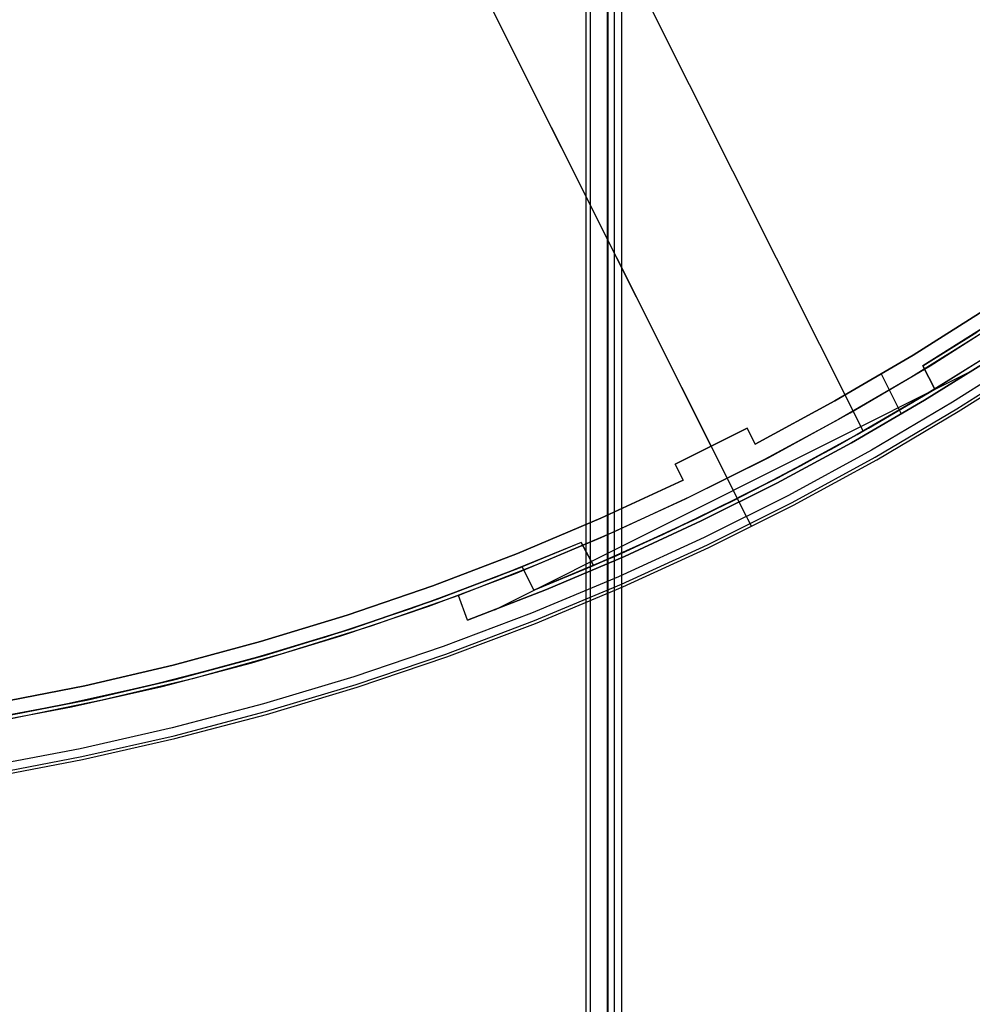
# Model space of a CAD drawing. Header units: millimetres. Extents: x 7986 to 9191, y -11326 to -10283.
# Tile 50 of 256: x 8616 to 8669, y -10829 to -10774. Entities that reach past the tile are written whole.
import ezdxf

# ---------------------------------------------------------------- set-up
doc = ezdxf.new("R2010")
doc.units = ezdxf.units.MM
doc.layers.add('color', color=7, linetype='Continuous')
doc.layers.add('luz', color=7, linetype='Continuous')

msp = doc.modelspace()

# ---------------------------------------------------------------- linework, layer by layer
at = {"color": 7, "true_color": 0xffffff}
for p, q in [((8647.792, -11325.811, 21.456), (8647.792, -10695.811, 21.456)), ((8648.017, -10695.811, 21.43), (8648.017, -11325.811, 21.43)), ((8648.992, -11325.811, 22.205), (8648.992, -10695.811, 22.205)), ((8649.03, -11325.811, 26.815), (8649.03, -10695.811, 26.815)), ((8649.385, -11325.811, 23.91), (8649.385, -10695.811, 23.91)), ((8649.771, -10695.811, 26.444), (8649.771, -11325.811, 26.444)), ((8649.779, -11325.811, 25.615), (8649.779, -10695.811, 25.615))]:
    msp.add_line(p, q, dxfattribs=at)
at = {"layer": 'color', "color": 254, "true_color": 0xcad1ee}
for p, q in [((8615.835, -10720.428, 0.259), (8654.774, -10798.125, -36.784)), ((8622.066, -10732.862, -3.495), (8656.742, -10802.051, -36.481)), ((8666.023, -10793.033, -56.541), (8670.29, -10790.331, -56.541)), ((8666.023, -10793.033, -37.21), (8670.29, -10790.331, -37.21)), ((8666.023, -10793.033, -56.541), (8670.29, -10790.331, -56.541)), ((8670.29, -10790.331, -46.875), (8666.023, -10793.033, -46.875)), ((8666.023, -10793.033, -37.21), (8670.29, -10790.331, -37.21)), ((8666.979, -10793.62, -61.741), (8671.344, -10790.834, -61.741)), ((8666.979, -10793.62, -61.741), (8671.344, -10790.834, -61.741)), ((8669.87, -10791.799, -60.041), (8665.904, -10794.275, -60.041)), ((8669.87, -10791.799, -60.041), (8665.904, -10794.275, -60.041)), ((8661.666, -10795.589, -56.541), (8666.023, -10793.033, -56.541)), ((8661.666, -10795.589, -37.21), (8666.023, -10793.033, -37.21)), ((8661.666, -10795.589, -56.541), (8666.023, -10793.033, -56.541)), ((8666.023, -10793.033, -46.875), (8661.666, -10795.589, -46.875)), ((8661.666, -10795.589, -37.21), (8666.023, -10793.033, -37.21)), ((8666.67, -10795.545, -60.041), (8670.675, -10793.045, -60.041)), ((8670.675, -10793.045, -56.541), (8666.67, -10795.545, -56.541)), ((8666.67, -10795.545, -60.041), (8670.675, -10793.045, -60.041)), ((8670.675, -10793.045, -58.291), (8666.67, -10795.545, -58.291)), ((8670.675, -10793.045, -56.541), (8666.67, -10795.545, -56.541)), ((8672.666, -10792.828, -36.481), (8668.232, -10795.659, -36.481)), ((8672.666, -10792.828, -36.481), (8668.232, -10795.659, -36.481)), ((8662.521, -10796.254, -61.741), (8666.979, -10793.62, -61.741)), ((8662.521, -10796.254, -61.741), (8666.979, -10793.62, -61.741)), ((8668.463, -10796.035, -36.85), (8672.91, -10793.196, -36.85)), ((8668.55, -10796.177, -37.401), (8673.002, -10793.335, -37.401)), ((8668.55, -10796.177, -61.741), (8673.002, -10793.335, -61.741)), ((8668.55, -10796.177, -49.571), (8673.002, -10793.335, -49.571)), ((8668.55, -10796.177, -61.741), (8673.002, -10793.335, -61.741)), ((8668.55, -10796.177, -37.401), (8673.002, -10793.335, -37.401)), ((8669.325, -10793.907, -60.041), (8642.686, -10807.258, -60.041)), ((8665.378, -10796.315, -56.541), (8664.263, -10794.09, -56.541)), ((8665.904, -10794.275, -60.041), (8661.863, -10796.625, -60.041)), ((8665.904, -10794.275, -60.041), (8661.863, -10796.625, -60.041)), ((8657.226, -10797.995, -56.541), (8661.666, -10795.589, -56.541)), ((8657.226, -10797.995, -37.21), (8661.666, -10795.589, -37.21)), ((8657.226, -10797.995, -56.541), (8661.666, -10795.589, -56.541)), ((8661.666, -10795.589, -46.875), (8657.226, -10797.995, -46.875)), ((8657.226, -10797.995, -37.21), (8661.666, -10795.589, -37.21)), ((8662.589, -10797.919, -60.041), (8666.67, -10795.545, -60.041)), ((8666.67, -10795.545, -56.541), (8662.589, -10797.919, -56.541)), ((8662.589, -10797.919, -60.041), (8666.67, -10795.545, -60.041)), ((8666.67, -10795.545, -58.291), (8662.589, -10797.919, -58.291)), ((8666.67, -10795.545, -56.541), (8662.589, -10797.919, -56.541)), ((8668.232, -10795.659, -36.481), (8663.702, -10798.335, -36.481)), ((8668.232, -10795.659, -36.481), (8663.702, -10798.335, -36.481)), ((8657.975, -10798.733, -61.741), (8662.521, -10796.254, -61.741)), ((8657.975, -10798.733, -61.741), (8662.521, -10796.254, -61.741)), ((8663.921, -10798.719, -36.85), (8668.463, -10796.035, -36.85)), ((8664.002, -10798.863, -37.401), (8668.55, -10796.177, -37.401)), ((8664.002, -10798.863, -61.741), (8668.55, -10796.177, -61.741)), ((8664.002, -10798.863, -49.571), (8668.55, -10796.177, -49.571)), ((8664.002, -10798.863, -61.741), (8668.55, -10796.177, -61.741)), ((8664.002, -10798.863, -37.401), (8668.55, -10796.177, -37.401)), ((8661.863, -10796.625, -60.041), (8657.751, -10798.849, -60.041)), ((8661.863, -10796.625, -60.041), (8657.751, -10798.849, -60.041)), ((8652.755, -10799.118, -56.541), (8656.778, -10797.101, -56.541)), ((8652.755, -10799.118, -36.784), (8656.778, -10797.101, -36.784)), ((8652.755, -10799.118, -56.541), (8656.778, -10797.101, -56.541)), ((8656.778, -10797.101, -46.662), (8652.755, -10799.118, -46.662)), ((8652.755, -10799.118, -36.784), (8656.778, -10797.101, -36.784)), ((8656.778, -10797.101, -56.541), (8656.778, -10797.101, -36.784)), ((8656.778, -10797.101, -56.541), (8657.226, -10797.995, -56.541)), ((8656.778, -10797.101, -36.784), (8657.226, -10797.995, -37.21)), ((8657.226, -10797.995, -46.662), (8656.778, -10797.101, -46.662)), ((8656.778, -10797.101, -56.541), (8657.226, -10797.995, -56.541)), ((8656.778, -10797.101, -56.541), (8656.778, -10797.101, -36.784)), ((8656.778, -10797.101, -36.784), (8657.226, -10797.995, -37.21)), ((8657.002, -10797.548, -56.541), (8657.002, -10797.548, -36.997)), ((8657.226, -10797.995, -37.21), (8657.226, -10797.995, -56.541)), ((8657.226, -10797.995, -37.21), (8657.226, -10797.995, -56.541)), ((8658.437, -10800.165, -60.041), (8662.589, -10797.919, -60.041)), ((8662.589, -10797.919, -56.541), (8658.437, -10800.165, -56.541)), ((8658.437, -10800.165, -60.041), (8662.589, -10797.919, -60.041)), ((8662.589, -10797.919, -58.291), (8658.437, -10800.165, -58.291)), ((8662.589, -10797.919, -56.541), (8658.437, -10800.165, -56.541)), ((8654.774, -10798.125, -36.784), (8654.774, -10798.125, -56.541)), ((8663.702, -10798.335, -36.481), (8659.083, -10800.853, -36.481)), ((8663.702, -10798.335, -36.481), (8659.083, -10800.853, -36.481)), ((8652.755, -10799.118, -36.784), (8652.755, -10799.118, -56.541)), ((8653.203, -10800.012, -56.541), (8652.755, -10799.118, -56.541)), ((8653.203, -10800.012, -37.21), (8652.755, -10799.118, -36.784)), ((8652.755, -10799.118, -46.662), (8653.203, -10800.012, -46.662)), ((8653.203, -10800.012, -56.541), (8652.755, -10799.118, -56.541)), ((8652.755, -10799.118, -36.784), (8652.755, -10799.118, -56.541)), ((8653.203, -10800.012, -37.21), (8652.755, -10799.118, -36.784)), ((8653.345, -10801.053, -61.741), (8657.975, -10798.733, -61.741)), ((8653.345, -10801.053, -61.741), (8657.975, -10798.733, -61.741)), ((8657.751, -10798.849, -60.041), (8653.572, -10800.944, -60.041)), ((8657.751, -10798.849, -60.041), (8653.572, -10800.944, -60.041)), ((8659.288, -10801.244, -36.85), (8663.921, -10798.719, -36.85)), ((8659.365, -10801.391, -37.401), (8664.002, -10798.863, -37.401)), ((8659.365, -10801.391, -61.741), (8664.002, -10798.863, -61.741)), ((8659.365, -10801.391, -49.571), (8664.002, -10798.863, -49.571)), ((8659.365, -10801.391, -61.741), (8664.002, -10798.863, -61.741)), ((8659.365, -10801.391, -37.401), (8664.002, -10798.863, -37.401)), ((8652.979, -10799.565, -56.541), (8652.979, -10799.565, -36.997)), ((8648.617, -10802.129, -56.541), (8653.203, -10800.012, -56.541)), ((8648.617, -10802.129, -37.21), (8653.203, -10800.012, -37.21)), ((8648.617, -10802.129, -56.541), (8653.203, -10800.012, -56.541)), ((8653.203, -10800.012, -46.875), (8648.617, -10802.129, -46.875)), ((8648.617, -10802.129, -37.21), (8653.203, -10800.012, -37.21)), ((8653.203, -10800.012, -56.541), (8653.203, -10800.012, -37.21)), ((8653.203, -10800.012, -56.541), (8653.203, -10800.012, -37.21)), ((8654.216, -10802.28, -60.041), (8658.437, -10800.165, -60.041)), ((8658.437, -10800.165, -56.541), (8654.216, -10802.28, -56.541)), ((8654.216, -10802.28, -60.041), (8658.437, -10800.165, -60.041)), ((8658.437, -10800.165, -58.291), (8654.216, -10802.28, -58.291)), ((8658.437, -10800.165, -56.541), (8654.216, -10802.28, -56.541)), ((8656.334, -10801.239, -60.041), (8655.67, -10799.913, -60.041)), ((8657.014, -10802.595, -61.741), (8655.67, -10799.913, -61.741)), ((8655.67, -10799.913, -60.041), (8655.67, -10799.913, -61.741)), ((8648.639, -10803.212, -61.741), (8653.345, -10801.053, -61.741)), ((8648.639, -10803.212, -61.741), (8653.345, -10801.053, -61.741)), ((8653.572, -10800.944, -60.041), (8649.33, -10802.907, -60.041)), ((8653.572, -10800.944, -60.041), (8649.33, -10802.907, -60.041)), ((8659.083, -10800.853, -36.481), (8654.38, -10803.21, -36.481)), ((8659.083, -10800.853, -36.481), (8654.38, -10803.21, -36.481)), ((8654.571, -10803.608, -36.85), (8659.288, -10801.244, -36.85)), ((8656.334, -10801.239, -56.541), (8656.334, -10801.239, -60.041)), ((8654.643, -10803.758, -37.401), (8659.365, -10801.391, -37.401)), ((8654.643, -10803.758, -61.741), (8659.365, -10801.391, -61.741)), ((8654.643, -10803.758, -49.571), (8659.365, -10801.391, -49.571)), ((8654.643, -10803.758, -61.741), (8659.365, -10801.391, -61.741)), ((8654.643, -10803.758, -37.401), (8659.365, -10801.391, -37.401)), ((8643.962, -10804.089, -56.541), (8648.617, -10802.129, -56.541)), ((8643.962, -10804.089, -37.21), (8648.617, -10802.129, -37.21)), ((8643.962, -10804.089, -56.541), (8648.617, -10802.129, -56.541)), ((8648.617, -10802.129, -46.875), (8643.962, -10804.089, -46.875)), ((8643.962, -10804.089, -37.21), (8648.617, -10802.129, -37.21)), ((8649.931, -10804.263, -60.041), (8654.216, -10802.28, -60.041)), ((8654.216, -10802.28, -56.541), (8649.931, -10804.263, -56.541)), ((8649.931, -10804.263, -60.041), (8654.216, -10802.28, -60.041)), ((8654.216, -10802.28, -58.291), (8649.931, -10804.263, -58.291)), ((8654.216, -10802.28, -56.541), (8649.931, -10804.263, -56.541)), ((8656.742, -10802.051, -36.481), (8656.756, -10802.079, -36.496)), ((8656.756, -10802.079, -36.496), (8656.77, -10802.107, -36.511)), ((8656.77, -10802.107, -36.511), (8656.783, -10802.134, -36.527)), ((8656.783, -10802.134, -36.527), (8656.797, -10802.161, -36.544)), ((8656.797, -10802.161, -36.544), (8656.81, -10802.187, -36.562)), ((8656.81, -10802.187, -36.562), (8656.822, -10802.212, -36.581)), ((8656.822, -10802.212, -36.581), (8656.835, -10802.237, -36.601)), ((8656.835, -10802.237, -36.601), (8656.847, -10802.261, -36.622)), ((8656.847, -10802.261, -36.622), (8656.859, -10802.285, -36.644)), ((8656.859, -10802.285, -36.644), (8656.87, -10802.308, -36.667)), ((8656.87, -10802.308, -36.667), (8656.881, -10802.33, -36.691)), ((8656.881, -10802.33, -36.691), (8656.892, -10802.351, -36.716)), ((8656.892, -10802.351, -36.716), (8656.903, -10802.372, -36.741)), ((8656.903, -10802.372, -36.741), (8656.912, -10802.392, -36.767)), ((8656.912, -10802.392, -36.767), (8656.922, -10802.411, -36.794)), ((8656.922, -10802.411, -36.794), (8656.931, -10802.429, -36.822)), ((8656.931, -10802.429, -36.822), (8656.94, -10802.447, -36.85)), ((8656.94, -10802.447, -36.85), (8656.948, -10802.463, -36.879)), ((8656.948, -10802.463, -36.879), (8656.956, -10802.479, -36.909)), ((8649.33, -10802.907, -60.041), (8645.028, -10804.737, -60.041)), ((8649.33, -10802.907, -60.041), (8645.028, -10804.737, -60.041)), ((8656.956, -10802.479, -36.909), (8656.963, -10802.493, -36.939)), ((8656.963, -10802.493, -36.939), (8656.97, -10802.507, -36.97)), ((8656.97, -10802.507, -36.97), (8656.977, -10802.52, -37.001)), ((8656.977, -10802.52, -37.001), (8656.983, -10802.532, -37.032)), ((8656.983, -10802.532, -37.032), (8656.988, -10802.543, -37.065)), ((8656.988, -10802.543, -37.065), (8656.993, -10802.552, -37.097)), ((8656.993, -10802.552, -37.097), (8656.997, -10802.561, -37.13)), ((8656.997, -10802.561, -37.13), (8657.001, -10802.569, -37.163)), ((8657.001, -10802.569, -37.163), (8657.005, -10802.576, -37.197)), ((8657.005, -10802.576, -37.197), (8657.008, -10802.582, -37.231)), ((8657.008, -10802.582, -37.231), (8657.01, -10802.586, -37.264)), ((8657.01, -10802.586, -37.264), (8657.012, -10802.59, -37.299)), ((8657.012, -10802.59, -37.299), (8657.013, -10802.593, -37.333)), ((8657.013, -10802.593, -37.333), (8657.014, -10802.594, -37.367)), ((8657.014, -10802.594, -37.367), (8657.014, -10802.595, -37.401)), ((8657.014, -10802.595, -61.741), (8657.014, -10802.595, -37.401)), ((8643.86, -10805.207, -61.741), (8648.639, -10803.212, -61.741)), ((8643.86, -10805.207, -61.741), (8648.639, -10803.212, -61.741)), ((8654.38, -10803.21, -36.481), (8649.598, -10805.403, -36.481)), ((8654.38, -10803.21, -36.481), (8649.598, -10805.403, -36.481)), ((8639.244, -10805.891, -56.541), (8643.962, -10804.089, -56.541)), ((8639.244, -10805.891, -37.21), (8643.962, -10804.089, -37.21)), ((8639.244, -10805.891, -56.541), (8643.962, -10804.089, -56.541)), ((8643.962, -10804.089, -46.875), (8639.244, -10805.891, -46.875)), ((8639.244, -10805.891, -37.21), (8643.962, -10804.089, -37.21)), ((8649.776, -10805.808, -36.85), (8654.571, -10803.608, -36.85)), ((8649.842, -10805.96, -37.401), (8654.643, -10803.758, -37.401)), ((8649.842, -10805.96, -61.741), (8654.643, -10803.758, -61.741)), ((8649.842, -10805.96, -49.571), (8654.643, -10803.758, -49.571)), ((8649.842, -10805.96, -61.741), (8654.643, -10803.758, -61.741)), ((8649.842, -10805.96, -37.401), (8654.643, -10803.758, -37.401)), ((8645.587, -10806.111, -60.041), (8649.931, -10804.263, -60.041)), ((8649.931, -10804.263, -56.541), (8645.587, -10806.111, -56.541)), ((8645.587, -10806.111, -60.041), (8649.931, -10804.263, -60.041)), ((8649.931, -10804.263, -58.291), (8645.587, -10806.111, -58.291)), ((8649.931, -10804.263, -56.541), (8645.587, -10806.111, -56.541)), ((8639.016, -10807.036, -61.741), (8643.86, -10805.207, -61.741)), ((8639.016, -10807.036, -61.741), (8643.86, -10805.207, -61.741)), ((8645.028, -10804.737, -60.041), (8640.671, -10806.432, -60.041)), ((8645.028, -10804.737, -60.041), (8640.671, -10806.432, -60.041)), ((8649.598, -10805.403, -36.481), (8644.744, -10807.43, -36.481)), ((8649.598, -10805.403, -36.481), (8644.744, -10807.43, -36.481)), ((8634.467, -10807.532, -56.541), (8639.244, -10805.891, -56.541)), ((8634.467, -10807.532, -37.21), (8639.244, -10805.891, -37.21)), ((8634.467, -10807.532, -56.541), (8639.244, -10805.891, -56.541)), ((8639.244, -10805.891, -46.875), (8634.467, -10807.532, -46.875)), ((8634.467, -10807.532, -37.21), (8639.244, -10805.891, -37.21)), ((8641.188, -10807.823, -60.041), (8645.587, -10806.111, -60.041)), ((8645.587, -10806.111, -56.541), (8641.188, -10807.823, -56.541)), ((8641.188, -10807.823, -60.041), (8645.587, -10806.111, -60.041)), ((8645.587, -10806.111, -58.291), (8641.188, -10807.823, -58.291)), ((8645.587, -10806.111, -56.541), (8641.188, -10807.823, -56.541)), ((8644.907, -10807.841, -36.85), (8649.776, -10805.808, -36.85)), ((8644.968, -10807.995, -37.401), (8649.842, -10805.96, -37.401)), ((8644.968, -10807.995, -61.741), (8649.842, -10805.96, -61.741)), ((8644.968, -10807.995, -49.571), (8649.842, -10805.96, -49.571)), ((8644.968, -10807.995, -61.741), (8649.842, -10805.96, -61.741)), ((8644.968, -10807.995, -37.401), (8649.842, -10805.96, -37.401)), ((8640.671, -10806.432, -56.541), (8635.784, -10808.152, -56.541)), ((8640.671, -10806.432, -56.541), (8635.784, -10808.152, -56.541)), ((8640.671, -10806.432, -59.141), (8635.784, -10808.152, -59.141)), ((8641.188, -10807.823, -60.041), (8640.671, -10806.432, -60.041)), ((8640.671, -10806.432, -60.041), (8640.671, -10806.432, -56.541)), ((8641.188, -10807.823, -60.041), (8640.671, -10806.432, -60.041)), ((8641.188, -10807.823, -56.541), (8640.671, -10806.432, -56.541)), ((8641.188, -10807.823, -58.291), (8640.671, -10806.432, -58.291)), ((8641.188, -10807.823, -56.541), (8640.671, -10806.432, -56.541)), ((8640.671, -10806.432, -60.041), (8640.671, -10806.432, -56.541)), ((8634.111, -10808.697, -61.741), (8639.016, -10807.036, -61.741)), ((8634.111, -10808.697, -61.741), (8639.016, -10807.036, -61.741)), ((8640.929, -10807.128, -60.041), (8640.929, -10807.128, -56.541)), ((8629.637, -10809.009, -56.541), (8634.467, -10807.532, -56.541)), ((8629.637, -10809.009, -37.21), (8634.467, -10807.532, -37.21)), ((8629.637, -10809.009, -56.541), (8634.467, -10807.532, -56.541)), ((8634.467, -10807.532, -46.875), (8629.637, -10809.009, -46.875)), ((8629.637, -10809.009, -37.21), (8634.467, -10807.532, -37.21)), ((8644.744, -10807.43, -36.481), (8639.822, -10809.288, -36.481)), ((8644.744, -10807.43, -36.481), (8639.822, -10809.288, -36.481)), ((8639.971, -10809.704, -36.85), (8644.907, -10807.841, -36.85)), ((8641.188, -10807.823, -56.541), (8641.188, -10807.823, -60.041)), ((8641.188, -10807.823, -56.541), (8641.188, -10807.823, -60.041)), ((8635.784, -10808.152, -56.541), (8630.84, -10809.701, -56.541)), ((8635.784, -10808.152, -56.541), (8630.84, -10809.701, -56.541)), ((8635.784, -10808.152, -59.141), (8630.84, -10809.701, -59.141)), ((8640.027, -10809.86, -37.401), (8644.968, -10807.995, -37.401)), ((8640.027, -10809.86, -61.741), (8644.968, -10807.995, -61.741)), ((8640.027, -10809.86, -49.571), (8644.968, -10807.995, -49.571)), ((8640.027, -10809.86, -61.741), (8644.968, -10807.995, -61.741)), ((8640.027, -10809.86, -37.401), (8644.968, -10807.995, -37.401)), ((8624.76, -10810.323, -56.541), (8629.637, -10809.009, -56.541)), ((8624.76, -10810.323, -37.21), (8629.637, -10809.009, -37.21)), ((8624.76, -10810.323, -56.541), (8629.637, -10809.009, -56.541)), ((8629.637, -10809.009, -46.875), (8624.76, -10810.323, -46.875)), ((8624.76, -10810.323, -37.21), (8629.637, -10809.009, -37.21)), ((8629.152, -10810.187, -61.741), (8634.111, -10808.697, -61.741)), ((8629.152, -10810.187, -61.741), (8634.111, -10808.697, -61.741)), ((8639.822, -10809.288, -36.481), (8634.839, -10810.975, -36.481)), ((8639.822, -10809.288, -36.481), (8634.839, -10810.975, -36.481)), ((8630.84, -10809.701, -56.541), (8625.845, -10811.079, -56.541)), ((8630.84, -10809.701, -56.541), (8625.845, -10811.079, -56.541)), ((8630.84, -10809.701, -59.141), (8625.845, -10811.079, -59.141)), ((8634.974, -10811.397, -36.85), (8639.971, -10809.704, -36.85)), ((8635.024, -10811.554, -37.401), (8640.027, -10809.86, -37.401)), ((8635.024, -10811.554, -61.741), (8640.027, -10809.86, -61.741)), ((8635.024, -10811.554, -49.571), (8640.027, -10809.86, -49.571)), ((8635.024, -10811.554, -61.741), (8640.027, -10809.86, -61.741)), ((8635.024, -10811.554, -37.401), (8640.027, -10809.86, -37.401)), ((8619.841, -10811.47, -56.541), (8624.76, -10810.323, -56.541)), ((8619.841, -10811.47, -37.21), (8624.76, -10810.323, -37.21)), ((8619.841, -10811.47, -56.541), (8624.76, -10810.323, -56.541)), ((8624.76, -10810.323, -46.875), (8619.841, -10811.47, -46.875)), ((8619.841, -10811.47, -37.21), (8624.76, -10810.323, -37.21)), ((8624.145, -10811.506, -61.741), (8629.152, -10810.187, -61.741)), ((8624.145, -10811.506, -61.741), (8629.152, -10810.187, -61.741)), ((8625.845, -10811.079, -56.541), (8620.806, -10812.283, -56.541)), ((8625.845, -10811.079, -56.541), (8620.806, -10812.283, -56.541)), ((8625.845, -10811.079, -59.141), (8620.806, -10812.283, -59.141)), ((8634.839, -10810.975, -36.481), (8629.801, -10812.49, -36.481)), ((8634.839, -10810.975, -36.481), (8629.801, -10812.49, -36.481)), ((8614.886, -10812.45, -56.541), (8619.841, -10811.47, -56.541)), ((8614.886, -10812.45, -37.21), (8619.841, -10811.47, -37.21)), ((8614.886, -10812.45, -56.541), (8619.841, -10811.47, -56.541)), ((8619.841, -10811.47, -46.875), (8614.886, -10812.45, -46.875)), ((8614.886, -10812.45, -37.21), (8619.841, -10811.47, -37.21)), ((8619.094, -10812.65, -61.741), (8624.145, -10811.506, -61.741)), ((8619.094, -10812.65, -61.741), (8624.145, -10811.506, -61.741)), ((8629.921, -10812.915, -36.85), (8634.974, -10811.397, -36.85)), ((8629.966, -10813.075, -37.401), (8635.024, -10811.554, -37.401)), ((8629.966, -10813.075, -61.741), (8635.024, -10811.554, -61.741)), ((8629.966, -10813.075, -49.571), (8635.024, -10811.554, -49.571)), ((8629.966, -10813.075, -61.741), (8635.024, -10811.554, -61.741)), ((8629.966, -10813.075, -37.401), (8635.024, -10811.554, -37.401)), ((8620.806, -10812.283, -56.541), (8615.728, -10813.313, -56.541)), ((8620.806, -10812.283, -56.541), (8615.728, -10813.313, -56.541)), ((8620.806, -10812.283, -59.141), (8615.728, -10813.313, -59.141)), ((8614.008, -10813.62, -61.741), (8619.094, -10812.65, -61.741)), ((8614.008, -10813.62, -61.741), (8619.094, -10812.65, -61.741)), ((8629.801, -10812.49, -36.481), (8624.714, -10813.829, -36.481)), ((8629.801, -10812.49, -36.481), (8624.714, -10813.829, -36.481)), ((8624.819, -10814.258, -36.85), (8629.921, -10812.915, -36.85)), ((8624.858, -10814.419, -37.401), (8629.966, -10813.075, -37.401)), ((8624.858, -10814.419, -61.741), (8629.966, -10813.075, -61.741)), ((8624.858, -10814.419, -49.571), (8629.966, -10813.075, -49.571)), ((8624.858, -10814.419, -61.741), (8629.966, -10813.075, -61.741)), ((8624.858, -10814.419, -37.401), (8629.966, -10813.075, -37.401)), ((8624.714, -10813.829, -36.481), (8619.583, -10814.992, -36.481)), ((8624.714, -10813.829, -36.481), (8619.583, -10814.992, -36.481)), ((8619.673, -10815.425, -36.85), (8624.819, -10814.258, -36.85)), ((8619.707, -10815.587, -37.401), (8624.858, -10814.419, -37.401)), ((8619.707, -10815.587, -61.741), (8624.858, -10814.419, -61.741)), ((8619.707, -10815.587, -49.571), (8624.858, -10814.419, -49.571)), ((8619.707, -10815.587, -61.741), (8624.858, -10814.419, -61.741)), ((8619.707, -10815.587, -37.401), (8624.858, -10814.419, -37.401)), ((8619.583, -10814.992, -36.481), (8614.415, -10815.977, -36.481)), ((8619.583, -10814.992, -36.481), (8614.415, -10815.977, -36.481)), ((8614.491, -10816.413, -36.85), (8619.673, -10815.425, -36.85)), ((8614.519, -10816.576, -37.401), (8619.707, -10815.587, -37.401)), ((8614.519, -10816.576, -61.741), (8619.707, -10815.587, -61.741)), ((8614.519, -10816.576, -49.571), (8619.707, -10815.587, -49.571)), ((8614.519, -10816.576, -61.741), (8619.707, -10815.587, -61.741)), ((8614.519, -10816.576, -37.401), (8619.707, -10815.587, -37.401))]:
    msp.add_line(p, q, dxfattribs=at)
at = {"layer": 'luz', "color": 254, "true_color": 0xcad1ee}
for p, q in [((8527.776, -10527.27, -56.991), (8663.249, -10797.278, -56.991)), ((8527.776, -10527.27, -58.491), (8663.249, -10797.278, -58.491)), ((8670.861, -10790.914, -56.991), (8666.58, -10793.631, -56.991)), ((8666.58, -10793.631, -57.741), (8670.861, -10790.914, -57.741)), ((8666.58, -10793.631, -58.491), (8669.587, -10791.743, -58.491)), ((8670.27, -10793.028, -59.991), (8666.016, -10795.665, -59.991)), ((8670.27, -10793.028, -59.241), (8666.016, -10795.665, -59.241)), ((8670.27, -10793.028, -58.491), (8667.232, -10794.931, -58.491)), ((8666.58, -10793.631, -56.991), (8667.232, -10794.931, -56.991)), ((8666.58, -10793.631, -56.991), (8666.58, -10793.631, -58.491)), ((8667.232, -10794.931, -58.491), (8666.58, -10793.631, -58.491)), ((8666.58, -10793.631, -57.741), (8667.232, -10794.931, -57.741)), ((8666.906, -10794.281, -58.491), (8666.906, -10794.281, -56.991)), ((8667.232, -10794.931, -56.991), (8662.917, -10797.467, -56.991)), ((8662.917, -10797.467, -57.741), (8667.232, -10794.931, -57.741)), ((8663.54, -10797.113, -58.491), (8667.232, -10794.931, -58.491)), ((8667.232, -10794.931, -58.491), (8663.54, -10797.113, -58.491)), ((8667.232, -10794.931, -58.491), (8667.232, -10794.931, -56.991)), ((8666.016, -10795.665, -59.991), (8661.677, -10798.161, -59.991)), ((8666.016, -10795.665, -59.241), (8661.677, -10798.161, -59.241)), ((8662.917, -10797.467, -56.991), (8658.519, -10799.859, -56.991)), ((8658.519, -10799.859, -57.741), (8662.917, -10797.467, -57.741)), ((8659.787, -10799.188, -58.491), (8663.54, -10797.113, -58.491)), ((8663.54, -10797.113, -58.491), (8659.787, -10799.188, -58.491)), ((8661.677, -10798.161, -59.991), (8657.257, -10800.511, -59.991)), ((8661.677, -10798.161, -59.241), (8657.257, -10800.511, -59.241)), ((8655.977, -10801.157, -58.491), (8659.787, -10799.188, -58.491)), ((8659.787, -10799.188, -58.491), (8655.977, -10801.157, -58.491)), ((8659.477, -10799.354, -58.491), (8659.477, -10799.354, -59.991)), ((8658.519, -10799.859, -56.991), (8654.045, -10802.103, -56.991)), ((8654.045, -10802.103, -57.741), (8658.519, -10799.859, -57.741)), ((8657.257, -10800.511, -59.991), (8652.762, -10802.713, -59.991)), ((8657.257, -10800.511, -59.241), (8652.762, -10802.713, -59.241)), ((8652.113, -10803.017, -58.491), (8655.977, -10801.157, -58.491)), ((8655.977, -10801.157, -58.491), (8652.113, -10803.017, -58.491)), ((8656.292, -10800.999, -58.491), (8656.292, -10800.999, -56.991)), ((8654.045, -10802.103, -56.991), (8649.5, -10804.199, -56.991)), ((8649.5, -10804.199, -57.741), (8654.045, -10802.103, -57.741)), ((8652.762, -10802.713, -59.991), (8648.197, -10804.766, -59.991)), ((8652.762, -10802.713, -59.241), (8648.197, -10804.766, -59.241)), ((8648.197, -10804.766, -58.491), (8652.113, -10803.017, -58.491)), ((8652.113, -10803.017, -58.491), (8648.197, -10804.766, -58.491)), ((8647.514, -10803.481, -59.991), (8642.821, -10805.401, -59.991)), ((8647.514, -10803.481, -59.241), (8642.821, -10805.401, -59.241)), ((8647.514, -10803.481, -58.491), (8644.235, -10804.842, -58.491)), ((8647.514, -10803.481, -59.991), (8647.514, -10803.481, -58.491)), ((8648.197, -10804.766, -58.491), (8647.514, -10803.481, -58.491)), ((8648.197, -10804.766, -59.991), (8647.514, -10803.481, -59.991)), ((8647.514, -10803.481, -59.241), (8648.197, -10804.766, -59.241)), ((8649.5, -10804.199, -56.991), (8644.887, -10806.143, -56.991)), ((8644.887, -10806.143, -57.741), (8649.5, -10804.199, -57.741)), ((8647.855, -10804.124, -59.991), (8647.855, -10804.124, -58.491)), ((8639.44, -10806.671, -58.491), (8644.235, -10804.842, -58.491)), ((8644.235, -10804.842, -58.491), (8639.44, -10806.671, -58.491)), ((8644.235, -10804.842, -56.991), (8639.497, -10806.65, -56.991)), ((8639.497, -10806.65, -57.741), (8644.235, -10804.842, -57.741)), ((8644.887, -10806.143, -56.991), (8644.235, -10804.842, -56.991)), ((8644.235, -10804.842, -58.491), (8644.235, -10804.842, -56.991)), ((8644.235, -10804.842, -58.491), (8644.887, -10806.143, -58.491)), ((8644.235, -10804.842, -57.741), (8644.887, -10806.143, -57.741)), ((8644.887, -10806.143, -58.491), (8648.197, -10804.766, -58.491)), ((8648.197, -10804.766, -59.991), (8648.197, -10804.766, -58.491)), ((8642.821, -10805.401, -59.991), (8638.065, -10807.161, -59.991)), ((8642.821, -10805.401, -59.241), (8638.065, -10807.161, -59.241)), ((8644.561, -10805.492, -58.491), (8644.561, -10805.492, -56.991)), ((8644.887, -10806.143, -58.491), (8644.887, -10806.143, -56.991)), ((8634.586, -10808.334, -58.491), (8639.44, -10806.671, -58.491)), ((8639.44, -10806.671, -58.491), (8634.586, -10808.334, -58.491)), ((8639.497, -10806.65, -56.991), (8634.701, -10808.296, -56.991)), ((8634.701, -10808.296, -57.741), (8639.497, -10806.65, -57.741)), ((8638.065, -10807.161, -59.991), (8633.253, -10808.758, -59.991)), ((8638.065, -10807.161, -59.241), (8633.253, -10808.758, -59.241)), ((8629.677, -10809.83, -58.491), (8634.586, -10808.334, -58.491)), ((8634.586, -10808.334, -58.491), (8629.677, -10809.83, -58.491)), ((8634.701, -10808.296, -56.991), (8629.853, -10809.78, -56.991)), ((8629.853, -10809.78, -57.741), (8634.701, -10808.296, -57.741)), ((8633.253, -10808.758, -59.991), (8628.39, -10810.192, -59.991)), ((8633.253, -10808.758, -59.241), (8628.39, -10810.192, -59.241)), ((8624.721, -10811.157, -58.491), (8629.677, -10809.83, -58.491)), ((8629.677, -10809.83, -58.491), (8624.721, -10811.157, -58.491)), ((8629.853, -10809.78, -56.991), (8624.956, -10811.098, -56.991)), ((8624.956, -10811.098, -57.741), (8629.853, -10809.78, -57.741)), ((8628.39, -10810.192, -59.991), (8623.48, -10811.461, -59.991)), ((8628.39, -10810.192, -59.241), (8623.48, -10811.461, -59.241)), ((8619.721, -10812.314, -58.491), (8624.721, -10811.157, -58.491)), ((8624.721, -10811.157, -58.491), (8619.721, -10812.314, -58.491)), ((8624.956, -10811.098, -56.991), (8620.018, -10812.25, -56.991)), ((8620.018, -10812.25, -57.741), (8624.956, -10811.098, -57.741)), ((8623.48, -10811.461, -59.991), (8618.531, -10812.563, -59.991)), ((8623.48, -10811.461, -59.241), (8618.531, -10812.563, -59.241)), ((8614.685, -10813.298, -58.491), (8619.721, -10812.314, -58.491)), ((8619.721, -10812.314, -58.491), (8614.685, -10813.298, -58.491)), ((8620.018, -10812.25, -56.991), (8615.044, -10813.234, -56.991)), ((8615.044, -10813.234, -57.741), (8620.018, -10812.25, -57.741)), ((8618.531, -10812.563, -59.991), (8613.547, -10813.496, -59.991)), ((8618.531, -10812.563, -59.241), (8613.547, -10813.496, -59.241))]:
    msp.add_line(p, q, dxfattribs=at)

doc.saveas('drawing.dxf')
